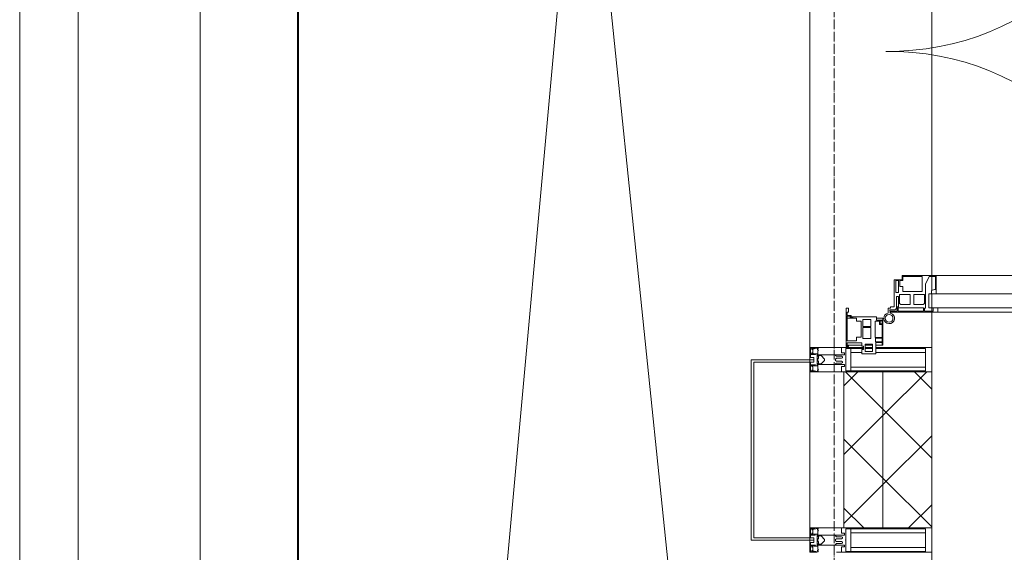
# Model space of a CAD drawing. Header units: millimetres. Extents: x 5617 to 110067, y 7718 to 195801.
# Tile 8 of 81: x 27993 to 30012, y 20290 to 21382. Entities that reach past the tile are written whole.
import ezdxf

# ---------------------------------------------------------------- set-up
doc = ezdxf.new("R2010")
doc.units = ezdxf.units.MM
doc.linetypes.add('Линия сетки', pattern=[25, 20, -2.5, 0, -2.5])
for name, color, linetype, lineweight in [('Двери', 7, 'Continuous', 18), ('Импосты витража', 7, 'Continuous', 18), ('Колонны', 7, 'Continuous', 18), ('Оси', 7, 'Continuous', 9), ('Панели витража', 7, 'Continuous', 18), ('Перекрытия', 7, 'Continuous', 18), ('Стены', 7, 'Continuous', 18), ('Стены разрез', 7, 'Continuous', 40), ('Стены штриховка', 7, 'Continuous', 40), ('Элементы узлов', 7, 'Continuous', 18)]:
    doc.layers.add(name, color=color, linetype=linetype, lineweight=lineweight)
pattern_1 = [(45, (0, 0), (-70.71068, 70.71068), []), (135, (0, 0), (-70.71068, -70.71068), [])]

# ---------------------------------------------------------------- blocks, each defined once
blk = doc.blocks.new('Rectangular Mullion - R_StandardFrame_50Wx250H-5953496-МКСС_К4_L14_48_300_')
at = {"layer": 'Импосты витража', "color": 253, "lineweight": 5, "true_color": 0xaaaaaa}
for p, q in [((95600, 29447.5), (95600, 27815)), ((95850, 29447.5), (95850, 27815))]:
    blk.add_line(p, q, dxfattribs=at)
blk = doc.blocks.new('A_SLK_PAN_Type1 - Прямой тип панели-6537250-МКСС_К4_L14_48_300_')
at = {"layer": 'Колонны', "lineweight": 5}
for p, q in [((-185, 120), (185, 120)), ((-185, 0), (-185, 120)), ((-180, 115), (-180, 0)), ((180, 115), (-180, 115)), ((180, 0), (180, 115)), ((185, 120), (185, 0)), ((-180, 0), (-185, 0)), ((185, 0), (180, 0))]:
    blk.add_line(p, q, dxfattribs=at)
blk = doc.blocks.new('A_PAN_ALU_Door_Double - EXT_1_Double_EQ п-6_1-7494344-МКСС_К4_L14_48_300_')
at = {"layer": 'Двери', "color": 253, "lineweight": 5, "true_color": 0xaaaaaa}
for p, q in [((-535, 610.6), (-535, 710.1)), ((-535, 710.1), (-529.9, 710.1)), ((-535, 610.6), (-535, 710.1)), ((-535, 710.1), (-529.9, 710.1)), ((-529.9, 710.1), (-529.9, 700.2)), ((-529.9, 710.1), (-529.9, 700.2)), ((535, 710.1), (529.9, 710.1)), ((529.9, 710.1), (529.9, 700.2)), ((535, 710.1), (529.9, 710.1)), ((529.9, 710.1), (529.9, 700.2)), ((535, 610.6), (535, 710.1)), ((535, 610.6), (535, 710.1)), ((-532.9, 701.5), (-532.9, 693.6)), ((-531, 701.5), (-532.9, 701.5)), ((-532.9, 701.5), (-532.9, 693.6)), ((-531, 701.5), (-532.9, 701.5)), ((-532.9, 693.6), (-524.2, 693.6)), ((-532.9, 693.6), (-524.2, 693.6)), ((-532.9, 691.9), (-532.9, 639.4)), ((-525.9, 691.9), (-532.9, 691.9)), ((-532.9, 691.9), (-532.9, 639.4)), ((-525.9, 691.9), (-532.9, 691.9)), ((-531, 700.2), (-531, 701.5)), ((-531, 700.2), (-531, 701.5)), ((-529.9, 700.2), (-531, 700.2)), ((-529.9, 700.2), (-531, 700.2)), ((-525.9, 639.4), (-525.9, 691.9)), ((-525.9, 639.4), (-525.9, 691.9)), ((-524.2, 693.6), (-524.2, 690.6)), ((-524.2, 693.6), (-524.2, 690.6)), ((-524.2, 690.6), (-494.8, 690.6)), ((-524.2, 690.6), (-494.8, 690.6)), ((-517.3, 688.8), (-518.9, 686.1)), ((-517.3, 688.8), (-518.9, 686.1)), ((-499, 688.8), (-517.3, 688.8)), ((-499, 688.8), (-517.3, 688.8)), ((-499, 667.1), (-499, 688.8)), ((-499, 667.1), (-499, 688.8)), ((-494.8, 696.1), (-469.8, 696.1)), ((-494.8, 690.6), (-494.8, 696.1)), ((-494.8, 696.1), (-469.8, 696.1)), ((-494.8, 690.6), (-494.8, 696.1)), ((-482.4, 688.4), (-482.5, 681.7)), ((-482.4, 688.4), (-482.5, 681.7)), ((-470, 688.4), (-482.4, 688.4)), ((-470, 688.4), (-482.4, 688.4)), ((-470, 681.8), (-470, 688.4)), ((-470, 681.8), (-470, 688.4)), ((-469.8, 696.1), (-469.8, 693.1)), ((-469.8, 696.1), (-469.8, 693.1)), ((-469.8, 693.1), (-468.4, 693.1)), ((-469.8, 693.1), (-468.4, 693.1)), ((-468.4, 693.1), (-468.4, 683.5)), ((-468.4, 693.1), (-468.4, 683.5)), ((469.8, 693.1), (468.4, 693.1)), ((468.4, 693.1), (468.4, 683.5)), ((469.8, 693.1), (468.4, 693.1)), ((468.4, 693.1), (468.4, 683.5)), ((494.8, 696.1), (469.8, 696.1)), ((469.8, 696.1), (469.8, 693.1)), ((494.8, 696.1), (469.8, 696.1)), ((469.8, 696.1), (469.8, 693.1)), ((470, 681.8), (470, 688.4)), ((470, 688.4), (482.4, 688.4)), ((470, 681.8), (470, 688.4)), ((470, 688.4), (482.4, 688.4)), ((482.4, 688.4), (482.5, 681.7)), ((482.4, 688.4), (482.5, 681.7)), ((494.8, 690.6), (494.8, 696.1)), ((494.8, 690.6), (494.8, 696.1)), ((524.2, 690.6), (494.8, 690.6)), ((524.2, 690.6), (494.8, 690.6)), ((499, 667.1), (499, 688.8)), ((499, 688.8), (517.3, 688.8)), ((499, 667.1), (499, 688.8)), ((499, 688.8), (517.3, 688.8)), ((517.3, 688.8), (518.9, 686.1)), ((517.3, 688.8), (518.9, 686.1)), ((532.9, 693.6), (524.2, 693.6)), ((524.2, 693.6), (524.2, 690.6)), ((532.9, 693.6), (524.2, 693.6)), ((524.2, 693.6), (524.2, 690.6)), ((525.9, 639.4), (525.9, 691.9)), ((525.9, 691.9), (532.9, 691.9)), ((525.9, 639.4), (525.9, 691.9)), ((525.9, 691.9), (532.9, 691.9)), ((529.9, 700.2), (531, 700.2)), ((529.9, 700.2), (531, 700.2)), ((531, 700.2), (531, 701.5)), ((531, 701.5), (532.9, 701.5)), ((531, 700.2), (531, 701.5)), ((531, 701.5), (532.9, 701.5)), ((532.9, 701.5), (532.9, 693.6)), ((532.9, 701.5), (532.9, 693.6)), ((532.9, 691.9), (532.9, 639.4)), ((532.9, 691.9), (532.9, 639.4)), ((-518.9, 686.1), (-518.9, 667.1)), ((-518.9, 686.1), (-518.9, 667.1)), ((-518.9, 667.1), (-499, 667.1)), ((-518.9, 667.1), (-499, 667.1)), ((-482.5, 681.7), (-492.6, 681.7)), ((-482.5, 681.7), (-492.6, 681.7)), ((-492.6, 681.7), (-492.6, 642.2)), ((-492.6, 681.7), (-492.6, 642.2)), ((-461.9, 681.8), (-470, 681.8)), ((-461.9, 681.8), (-470, 681.8)), ((-468.4, 683.5), (-459.5, 683.5)), ((-468.4, 683.5), (-459.5, 683.5)), ((-461.9, 642.2), (-461.9, 681.8)), ((-461.9, 642.2), (-461.9, 681.8)), ((-459.5, 683.5), (-459.5, 613.6)), ((-459.5, 683.5), (-459.5, 613.6)), ((468.4, 683.5), (459.5, 683.5)), ((459.5, 683.5), (459.5, 613.6)), ((468.4, 683.5), (459.5, 683.5)), ((459.5, 683.5), (459.5, 613.6)), ((461.8, 642.2), (461.8, 681.8)), ((461.8, 681.8), (470, 681.8)), ((461.8, 642.2), (461.8, 681.8)), ((461.8, 681.8), (470, 681.8)), ((482.5, 681.7), (492.6, 681.7)), ((482.5, 681.7), (492.6, 681.7)), ((492.6, 681.7), (492.6, 642.2)), ((492.6, 681.7), (492.6, 642.2)), ((518.9, 667.1), (499, 667.1)), ((518.9, 667.1), (499, 667.1)), ((518.9, 686.1), (518.9, 667.1)), ((518.9, 686.1), (518.9, 667.1)), ((-518.9, 659.2), (-518.9, 640.2)), ((-499, 659.2), (-518.9, 659.2)), ((-518.9, 659.2), (-518.9, 640.2)), ((-499, 659.2), (-518.9, 659.2)), ((-499, 637.5), (-499, 659.2)), ((-499, 637.5), (-499, 659.2)), ((499, 659.2), (518.9, 659.2)), ((499, 637.5), (499, 659.2)), ((499, 659.2), (518.9, 659.2)), ((499, 637.5), (499, 659.2)), ((518.9, 659.2), (518.9, 640.2)), ((518.9, 659.2), (518.9, 640.2)), ((-535, 244.2), (-535, 628.6)), ((-532.9, 639.4), (-525.9, 639.4)), ((-532.9, 639.4), (-525.9, 639.4)), ((-532.9, 637.7), (-532.9, 619.7)), ((-526.6, 637.7), (-532.9, 637.7)), ((-532.9, 637.7), (-532.9, 619.7)), ((-526.6, 637.7), (-532.9, 637.7)), ((-526.6, 635.7), (-526.6, 637.7)), ((-526.6, 635.7), (-526.6, 637.7)), ((-477.6, 635.7), (-526.6, 635.7)), ((-477.6, 635.7), (-526.6, 635.7)), ((-525.9, 628.6), (-497.2, 628.6)), ((-525.9, 244.2), (-525.9, 628.6)), ((-518.9, 640.2), (-517.3, 637.5)), ((-518.9, 640.2), (-517.3, 637.5)), ((-517.3, 637.5), (-499, 637.5)), ((-517.3, 637.5), (-499, 637.5)), ((-497.2, 628.6), (-497.2, 244.2)), ((-492.6, 642.2), (-461.9, 642.2)), ((-492.6, 642.2), (-461.9, 642.2)), ((-461.8, 628.1), (-477.6, 635.7)), ((-461.8, 628.1), (-477.6, 635.7)), ((-461.8, 615.1), (-461.8, 628.1)), ((-461.8, 615.1), (-461.8, 628.1)), ((461.8, 628.1), (477.6, 635.7)), ((461.8, 628.1), (477.6, 635.7)), ((461.8, 615.1), (461.8, 628.1)), ((461.8, 615.1), (461.8, 628.1)), ((492.6, 642.2), (461.8, 642.2)), ((492.6, 642.2), (461.8, 642.2)), ((477.6, 635.7), (526.6, 635.7)), ((477.6, 635.7), (526.6, 635.7)), ((497.2, 628.6), (497.2, 244.2)), ((525.9, 628.6), (497.2, 628.6)), ((517.3, 637.5), (499, 637.5)), ((517.3, 637.5), (499, 637.5)), ((518.9, 640.2), (517.3, 637.5)), ((518.9, 640.2), (517.3, 637.5)), ((532.9, 639.4), (525.9, 639.4)), ((532.9, 639.4), (525.9, 639.4)), ((525.9, 244.2), (525.9, 628.6)), ((526.6, 635.7), (526.6, 637.7)), ((526.6, 637.7), (532.9, 637.7)), ((526.6, 635.7), (526.6, 637.7)), ((526.6, 637.7), (532.9, 637.7)), ((532.9, 637.7), (532.9, 619.7)), ((532.9, 637.7), (532.9, 619.7)), ((535, 244.2), (535, 628.6)), ((-525.9, 610.6), (-535, 610.6)), ((-525.9, 610.6), (-535, 610.6)), ((-532.9, 619.7), (-525.9, 619.7)), ((-532.9, 619.7), (-525.9, 619.7)), ((-525.9, 619.7), (-525.9, 610.6)), ((-525.9, 619.7), (-525.9, 610.6)), ((-497.2, 623.2), (-490.6, 623.2)), ((-497.2, 613.6), (-497.2, 623.2)), ((-497.2, 623.2), (-490.6, 623.2)), ((-497.2, 613.6), (-497.2, 623.2)), ((-459.5, 613.6), (-497.2, 613.6)), ((-459.5, 613.6), (-497.2, 613.6)), ((-490.6, 623.2), (-488.3, 617.1)), ((-490.6, 623.2), (-488.3, 617.1)), ((-488.3, 617.1), (-488.3, 615.1)), ((-488.3, 617.1), (-488.3, 615.1)), ((-488.3, 615.1), (-461.8, 615.1)), ((-488.3, 615.1), (-461.8, 615.1)), ((-459.5, 613.6), (-459.5, 259.2)), ((459.5, 613.6), (497.2, 613.6)), ((459.5, 613.6), (497.2, 613.6)), ((459.5, 613.6), (459.5, 259.2)), ((488.3, 615.1), (461.8, 615.1)), ((488.3, 615.1), (461.8, 615.1)), ((490.6, 623.2), (488.3, 617.1)), ((490.6, 623.2), (488.3, 617.1)), ((488.3, 617.1), (488.3, 615.1)), ((488.3, 617.1), (488.3, 615.1)), ((497.2, 623.2), (490.6, 623.2)), ((497.2, 623.2), (490.6, 623.2)), ((497.2, 613.6), (497.2, 623.2)), ((497.2, 613.6), (497.2, 623.2)), ((532.9, 619.7), (525.9, 619.7)), ((525.9, 619.7), (525.9, 610.6)), ((532.9, 619.7), (525.9, 619.7)), ((525.9, 619.7), (525.9, 610.6)), ((525.9, 610.6), (535, 610.6)), ((525.9, 610.6), (535, 610.6)), ((-535, 262.2), (-525.9, 262.2)), ((-535, 164.2), (-535, 262.2)), ((-532.9, 253.1), (-532.9, 235.1)), ((-525.9, 253.1), (-532.9, 253.1)), ((-525.9, 262.2), (-525.9, 253.1)), ((-525.9, 244.2), (-497.2, 244.2)), ((-497.2, 259.2), (-459.5, 259.2)), ((-497.2, 249.6), (-497.2, 259.2)), ((-490.6, 249.6), (-497.2, 249.6)), ((-488.3, 255.7), (-490.6, 249.6)), ((-488.3, 257.7), (-488.3, 255.7)), ((-461.8, 257.7), (-488.3, 257.7)), ((-477.6, 237), (-461.8, 244.7)), ((-461.8, 244.7), (-461.8, 257.7)), ((-459.5, 259.2), (-459.5, 189.3)), ((497.2, 259.2), (459.5, 259.2)), ((459.5, 259.2), (459.5, 189.3)), ((461.8, 244.7), (461.8, 257.7)), ((461.8, 257.7), (488.3, 257.7)), ((477.6, 237), (461.8, 244.7)), ((488.3, 257.7), (488.3, 255.7)), ((488.3, 255.7), (490.6, 249.6)), ((490.6, 249.6), (497.2, 249.6)), ((497.2, 249.6), (497.2, 259.2)), ((525.9, 244.2), (497.2, 244.2)), ((535, 262.2), (525.9, 262.2)), ((525.9, 262.2), (525.9, 253.1)), ((525.9, 253.1), (532.9, 253.1)), ((532.9, 253.1), (532.9, 235.1)), ((535, 164.2), (535, 262.2)), ((-532.9, 235.1), (-526.6, 235.1)), ((-532.9, 233.4), (-532.9, 180.9)), ((-525.9, 233.4), (-532.9, 233.4)), ((-526.6, 237), (-477.6, 237)), ((-526.6, 235.1), (-526.6, 237)), ((-525.9, 180.9), (-525.9, 233.4)), ((-517.3, 235.3), (-518.9, 232.6)), ((-518.9, 232.6), (-518.9, 213.6)), ((-499, 235.3), (-517.3, 235.3)), ((-499, 213.6), (-499, 235.3)), ((-492.6, 230.6), (-492.6, 191)), ((-461.9, 230.6), (-492.6, 230.6)), ((-461.9, 191), (-461.9, 230.6)), ((461.8, 191), (461.8, 230.6)), ((461.8, 230.6), (492.6, 230.6)), ((526.6, 237), (477.6, 237)), ((492.6, 230.6), (492.6, 191)), ((499, 213.6), (499, 235.3)), ((499, 235.3), (517.3, 235.3)), ((517.3, 235.3), (518.9, 232.6)), ((518.9, 232.6), (518.9, 213.6)), ((525.9, 233.4), (532.9, 233.4)), ((525.9, 180.9), (525.9, 233.4)), ((526.6, 235.1), (526.6, 237)), ((532.9, 235.1), (526.6, 235.1)), ((532.9, 233.4), (532.9, 180.9)), ((-518.9, 213.6), (-499, 213.6)), ((-518.9, 205.7), (-518.9, 186.7)), ((-499, 205.7), (-518.9, 205.7)), ((-499, 184), (-499, 205.7)), ((518.9, 213.6), (499, 213.6)), ((499, 205.7), (518.9, 205.7)), ((499, 184), (499, 205.7)), ((518.9, 205.7), (518.9, 186.7)), ((-524.2, 182.2), (-524.2, 179.2)), ((-502.6, 182.2), (-524.2, 182.2)), ((-518.9, 186.7), (-517.3, 184)), ((-517.3, 184), (-499, 184)), ((-502.6, 177.5), (-502.6, 182.2)), ((-494.8, 182.2), (-494.8, 176.7)), ((-469.8, 182.2), (-494.8, 182.2)), ((-492.6, 191), (-482.5, 191)), ((-482.5, 191), (-482.4, 184.4)), ((-482.4, 184.4), (-470, 184.4)), ((-470, 191), (-461.9, 191)), ((-470, 184.4), (-470, 191)), ((-469.8, 176.7), (-469.8, 182.2)), ((-468.4, 189.3), (-468.4, 173.3)), ((-459.5, 189.3), (-468.4, 189.3)), ((459.5, 189.3), (468.4, 189.3)), ((470, 191), (461.8, 191)), ((468.4, 189.3), (468.4, 173.3)), ((469.8, 182.2), (494.8, 182.2)), ((469.8, 176.7), (469.8, 182.2)), ((470, 184.4), (470, 191)), ((482.4, 184.4), (470, 184.4)), ((482.5, 191), (482.4, 184.4)), ((492.6, 191), (482.5, 191)), ((494.8, 182.2), (494.8, 176.7)), ((517.3, 184), (499, 184)), ((502.6, 177.5), (502.6, 182.2)), ((502.6, 182.2), (524.2, 182.2)), ((518.9, 186.7), (517.3, 184)), ((524.2, 182.2), (524.2, 179.2)), ((-532.9, 180.9), (-525.9, 180.9)), ((-532.9, 179.2), (-532.9, 164.2)), ((-524.2, 179.2), (-532.9, 179.2)), ((-532.9, 164.2), (-529.9, 164.2)), ((-529.9, 164.2), (-529.9, 174.5)), ((-526.8, 177.5), (-502.6, 177.5)), ((-526.4, 165.6), (-526.4, 160.7)), ((-523.7, 165.6), (-526.4, 165.6)), ((-523.7, 173.3), (-523.7, 165.6)), ((-468.4, 173.3), (-523.7, 173.3)), ((-494.8, 176.7), (-469.8, 176.7)), ((468.4, 173.3), (523.7, 173.3)), ((494.8, 176.7), (469.8, 176.7)), ((526.8, 177.5), (502.6, 177.5)), ((523.7, 173.3), (523.7, 165.6)), ((523.7, 165.6), (526.4, 165.6)), ((524.2, 179.2), (532.9, 179.2)), ((532.9, 180.9), (525.9, 180.9)), ((526.4, 165.6), (526.4, 160.7)), ((529.9, 164.2), (529.9, 174.5)), ((532.9, 164.2), (529.9, 164.2)), ((532.9, 179.2), (532.9, 164.2)), ((-526.4, 160.7), (-536.6, 160.7)), ((526.4, 160.7), (536.6, 160.7))]:
    blk.add_line(p, q, dxfattribs=at)
at = {"layer": 'Двери', "lineweight": 5}
for p, q in [((-548.9, 672.9), (-577.7, 671.9)), ((-548.9, 674.8), (-548.9, 647.2)), ((-534.9, 677.3), (-546.4, 677.3)), ((534.9, 677.3), (546.4, 677.3)), ((548.9, 674.8), (548.9, 647.2)), ((548.9, 672.9), (577.7, 671.9)), ((-575.8, 650), (-548.9, 649)), ((575.8, 650), (548.9, 649)), ((-611.4, 636.9), (-611.4, 562.8)), ((-591.4, 562.8), (-591.4, 635)), ((-546.4, 644.8), (-534.9, 644.8)), ((546.4, 644.8), (534.9, 644.8)), ((591.4, 562.8), (591.4, 635)), ((611.4, 636.9), (611.4, 562.8)), ((-556.4, 547.8), (-576.4, 547.8)), ((-556.4, 527.8), (-556.4, 547.8)), ((556.4, 527.8), (556.4, 547.8)), ((556.4, 547.8), (576.3, 547.8)), ((-576.4, 527.8), (-556.4, 527.8)), ((576.3, 527.8), (556.4, 527.8))]:
    blk.add_line(p, q, dxfattribs=at)
at = {"layer": 'Двери', "color": 254, "lineweight": 5, "true_color": 0xd4d4d4}
for centre, start, end in [((-547.5, 162.6), 359.2653, 89.0204), ((547.5, 162.6), 90.9796, 180.7347)]:
    blk.add_arc(centre, 547.5, start, end, dxfattribs=at)
at = {"layer": 'Двери', "lineweight": 5}
for centre, radius, start, end in [((-576.4, 636.9), 35, 92.1945, 180), ((-546.4, 674.8), 2.5, 90, 180), ((546.4, 674.8), 2.5, 360, 90), ((576.3, 636.9), 35, 360, 87.8055), ((-576.4, 635), 15, 87.8056, 180), ((-546.4, 647.2), 2.5, 180, 270), ((546.4, 647.2), 2.5, 270, 360), ((576.3, 635), 15, 0, 92.1944), ((-576.4, 562.8), 35, 180, 270), ((-576.4, 562.8), 15, 180, 270), ((576.3, 562.8), 35, 270, 360), ((576.3, 562.8), 15, 270, 360)]:
    blk.add_arc(centre, radius, start, end, dxfattribs=at)
at = {"layer": 'Двери', "color": 253, "lineweight": 5, "true_color": 0xaaaaaa}
for centre, radius, start, end in [((-547.5, 162.7), 11, 16.047, 350.0284), ((-547.5, 162.6), 8, 90, 270), ((-547.5, 162.6), 8, 270, 90), ((-535, 166.3), 2.03, 196.0721, 270), ((-526.8, 174.5), 3, 90, 180), ((526.8, 174.5), 3, 360, 90), ((535, 166.3), 2.03, 270, 343.9279), ((547.5, 162.7), 11, 189.9716, 163.953), ((547.5, 162.6), 8, 90, 270), ((547.5, 162.6), 8, 270, 90)]:
    blk.add_arc(centre, radius, start, end, dxfattribs=at)
at = {"layer": 'Панели витража', "color": 253, "lineweight": 5, "true_color": 0xaaaaaa}
for p, q in [((-551.5, 150), (-602.5, 150)), ((-602.5, 150), (-602.5, 148.5)), ((-602.5, 148.5), (-597.1, 148.5)), ((-602.5, 148.5), (-602.5, 135.1)), ((-597.1, 148.5), (-597.1, 135.1)), ((-595.5, 134.5), (-595.5, 148.2)), ((-595.5, 148.2), (-588.5, 148.2)), ((-588.5, 148.2), (-588.5, 134.5)), ((-587.1, 134.2), (-587.1, 148.4)), ((-587.1, 148.4), (-560.1, 148.4)), ((-560.1, 148.4), (-560.1, 142.8)), ((-560.1, 142.8), (-553.1, 142.8)), ((-558.8, 148.7), (-552.8, 148.7)), ((-558.8, 144.4), (-558.8, 148.7)), ((-552.8, 144.4), (-558.8, 144.4)), ((-553.1, 142.8), (-553.1, 134.2)), ((-552.8, 148.7), (-552.8, 144.4)), ((-551.5, 136.5), (-551.5, 150)), ((-547.5, 150), (-551.5, 150)), ((-547.5, 136.5), (-547.5, 150)), ((547.5, 150), (547.5, 136.5)), ((551.5, 150), (547.5, 150)), ((602.5, 150), (551.5, 150)), ((551.5, 150), (551.5, 136.5)), ((552.8, 144.4), (552.8, 148.7)), ((552.8, 148.7), (558.8, 148.7)), ((558.8, 144.4), (552.8, 144.4)), ((553.1, 134.2), (553.1, 142.8)), ((553.1, 142.8), (560.1, 142.8)), ((558.8, 148.7), (558.8, 144.4)), ((560.1, 142.8), (560.1, 148.4)), ((560.1, 148.4), (587.1, 148.4)), ((587.1, 148.4), (587.1, 134.2)), ((588.5, 148.2), (595.5, 148.2)), ((588.5, 134.5), (588.5, 148.2)), ((595.5, 148.2), (595.5, 134.5)), ((597.1, 135.1), (597.1, 148.5)), ((597.1, 148.5), (602.5, 148.5)), ((602.5, 148.5), (602.5, 150)), ((602.5, 135.1), (602.5, 148.5)), ((-597.1, 135.1), (-620.5, 135.1)), ((-620.5, 135.1), (-620.5, 106.6)), ((-615.4, 113.4), (-615.4, 128.4)), ((-615.4, 128.4), (-600.4, 128.4)), ((-602.5, 128.4), (-602.5, 113.4)), ((-600.4, 128.4), (-600.4, 113.4)), ((-588.5, 134.5), (-595.5, 134.5)), ((-589.1, 108.8), (-589.1, 125)), ((-589.1, 125), (-566.4, 125)), ((-553.1, 134.2), (-587.1, 134.2)), ((-566.4, 125), (-566.4, 108.8)), ((-564.2, 108.8), (-564.2, 125)), ((-564.2, 125), (-549.9, 125)), ((-544.5, 136.5), (-551.5, 136.5)), ((-549.9, 125), (-549.9, 108.8)), ((-544.5, 84.8), (-544.5, 136.5)), ((551.5, 136.5), (544.5, 136.5)), ((544.5, 136.5), (544.5, 84.8)), ((549.9, 125), (564.2, 125)), ((549.9, 108.8), (549.9, 125)), ((587.1, 134.2), (553.1, 134.2)), ((564.2, 125), (564.2, 108.8)), ((566.4, 125), (589.1, 125)), ((566.4, 108.8), (566.4, 125)), ((595.5, 134.5), (588.5, 134.5)), ((589.1, 125), (589.1, 108.8)), ((620.5, 135.1), (597.1, 135.1)), ((600.4, 128.4), (615.4, 128.4)), ((600.4, 113.4), (600.4, 128.4)), ((602.5, 113.4), (602.5, 128.4)), ((615.4, 128.4), (615.4, 113.4)), ((620.5, 106.6), (620.5, 135.1)), ((-620.5, 106.6), (-611.5, 106.6)), ((-600.4, 113.4), (-615.4, 113.4)), ((-611.5, 106.6), (-611.5, 110.1)), ((-611.5, 110.1), (-604.5, 110.1)), ((-604.5, 110.1), (-604.5, 106.6)), ((-604.5, 106.6), (-597.5, 106.6)), ((-602.5, 106.6), (-602.5, 76.7)), ((-597.5, 106.6), (-597.5, 76.7)), ((-566.4, 108.8), (-589.1, 108.8)), ((-586.5, 95.5), (-586.5, 105)), ((-586.5, 105), (-553.3, 105)), ((-549.9, 108.8), (-564.2, 108.8)), ((-553.3, 105), (-553.3, 95.5)), ((564.2, 108.8), (549.9, 108.8)), ((553.3, 95.5), (553.3, 105)), ((553.3, 105), (586.5, 105)), ((589.1, 108.8), (566.4, 108.8)), ((586.5, 105), (586.5, 95.5)), ((597.5, 76.7), (597.5, 106.6)), ((597.5, 106.6), (604.5, 106.6)), ((615.4, 113.4), (600.4, 113.4)), ((602.5, 76.7), (602.5, 106.6)), ((604.5, 106.6), (604.5, 110.1)), ((604.5, 110.1), (611.5, 110.1)), ((611.5, 110.1), (611.5, 106.6)), ((611.5, 106.6), (620.5, 106.6)), ((-593.7, 76.3), (-593.7, 95.5)), ((-593.7, 95.5), (-586.5, 95.5)), ((-553.3, 95.5), (-547, 95.5)), ((-547.5, 76.2), (-547.5, 95.5)), ((-547, 95.5), (-547, 89)), ((-547, 89), (-546.2, 88.2)), ((-546.2, 88.2), (-546.2, 83.1)), ((-546.2, 83.1), (-543.2, 83.1)), ((-541.5, 84.8), (-544.5, 84.8)), ((-543.2, 83.1), (-543.2, 76.3)), ((-541.5, 76.5), (-541.5, 84.8)), ((544.5, 84.8), (541.5, 84.8)), ((541.5, 84.8), (541.5, 76.5)), ((543.2, 76.3), (543.2, 83.1)), ((543.2, 83.1), (546.2, 83.1)), ((546.2, 88.2), (547, 89)), ((546.2, 83.1), (546.2, 88.2)), ((547, 89), (547, 95.5)), ((547, 95.5), (553.3, 95.5)), ((547.5, 95.5), (547.5, 76.2)), ((586.5, 95.5), (593.7, 95.5)), ((593.7, 95.5), (593.7, 76.3)), ((-604, 79.5), (-605.5, 79.5)), ((-605.5, 79.5), (-605.5, 74.5)), ((-605.5, 74.5), (-526.5, 74.5)), ((-604, 76.7), (-604, 79.5)), ((-597.5, 76.7), (-604, 76.7)), ((-543.2, 76.3), (-593.7, 76.3)), ((-535.1, 76.5), (-541.5, 76.5)), ((-526.5, 79.5), (-535.1, 79.5)), ((-535.1, 79.5), (-535.1, 76.5)), ((-526.5, 74.5), (-526.5, 79.5)), ((535.1, 79.5), (526.5, 79.5)), ((526.5, 79.5), (526.5, 74.5)), ((526.5, 74.5), (605.5, 74.5)), ((535.1, 76.5), (535.1, 79.5)), ((541.5, 76.5), (535.1, 76.5)), ((593.7, 76.3), (543.2, 76.3)), ((604, 76.7), (597.5, 76.7)), ((605.5, 79.5), (604, 79.5)), ((604, 79.5), (604, 76.7)), ((605.5, 74.5), (605.5, 79.5))]:
    blk.add_line(p, q, dxfattribs=at)
blk = doc.blocks.new('Rectangular Mullion - R_StandardFrame_50Wx250H-4674740-МКСС_К4_L14_48_300_')
at = {"layer": 'Импосты витража', "color": 253, "lineweight": 5, "true_color": 0xaaaaaa}
for p, q in [((97100, 20320), (97100, 20680)), ((97350, 20660), (97350, 20685)), ((97350, 20315), (97350, 20340))]:
    blk.add_line(p, q, dxfattribs=at)
blk = doc.blocks.new('Rectangular Mullion - R_StandardFrame_50Wx250H-V58-МКСС_К4_L14_48_300_')
at = {"layer": 'Импосты витража', "color": 253, "lineweight": 5, "true_color": 0xaaaaaa}
for p, q in [((-25, 0), (-25, -110.1)), ((0, 0), (-25, 0)), ((25, 0), (5, 0)), ((25, -70), (25, 0)), ((-25, -113.4), (-25, -128.4)), ((-25, -135.1), (-25, -250)), ((-25, -250), (25, -250))]:
    blk.add_line(p, q, dxfattribs=at)
blk = doc.blocks.new('Rectangular Mullion - R_StandardFrame_50Wx250H-5822618-МКСС_К4_L14_48_300_')
at = {"layer": 'Импосты витража', "color": 253, "lineweight": 5, "true_color": 0xaaaaaa}
for p, q in [((97100, 20290), (97100, 20315)), ((97350, 19050), (97350, 20315)), ((97100, 19052.5), (97100, 19075))]:
    blk.add_line(p, q, dxfattribs=at)
blk = doc.blocks.new('Rectangular Mullion - R_StandardFrame_50Wx250H-V63-МКСС_К4_L14_48_300_')
at = {"layer": 'Импосты витража', "color": 253, "lineweight": 5, "true_color": 0xaaaaaa}
for p, q in [((-25, 0), (-25, -70)), ((-5, 0), (-25, 0)), ((25, 0), (0, 0)), ((25, -250), (25, -55)), ((-25, -250), (25, -250))]:
    blk.add_line(p, q, dxfattribs=at)
blk = doc.blocks.new('Rectangular Mullion - 50Wx250H-V96-МКСС_К4_L14_48_300_')
at = {"layer": 'Элементы узлов', "color": 253, "lineweight": 5, "true_color": 0xaaaaaa}
for p, q in [((-25, 135.1), (-25, 250)), ((-25, 250), (0, 250)), ((25, 250), (0, 250)), ((25, 65.2), (25, 250)), ((-23, 237.3), (0, 237.3)), ((-23, 237.3), (-23, 135.1)), ((-14.9, 135.1), (-14.9, 237.3)), ((23, 237.3), (0, 237.3)), ((14.9, 84), (14.9, 237.3)), ((23, 237.3), (23, 73.6)), ((-25, 113.4), (-25, 128.4)), ((-23, 128.4), (-23, 113.4)), ((-25, 65.2), (-25, 110.1)), ((-23, 110.1), (-23, 73.6)), ((-14.9, 84), (-14.9, 106.6)), ((0, 84), (-23, 84)), ((0, 84), (23, 84)), ((-14, 65.2), (-25, 65.2)), ((-0.5, 73.6), (-23, 73.6)), ((-14, 71.3), (-14, 65.2)), ((-10, 71.3), (-14, 71.3)), ((-10, 53), (-10, 71.3)), ((-7, 65.2), (-5.9, 67.3)), ((-7, 65.2), (-7, 54.7)), ((-4.1, 67.3), (-5.9, 67.3)), ((-4.1, 67.3), (-2.9, 65.1)), ((-2.9, 65.1), (-2.9, 54.6)), ((0.5, 73.6), (23, 73.6)), ((4.1, 67.3), (2.9, 65.1)), ((2.9, 65.1), (2.9, 54.6)), ((4.1, 67.3), (5.9, 67.3)), ((7, 65.2), (5.9, 67.3)), ((7, 65.2), (7, 54.7)), ((10, 71.3), (14, 71.3)), ((10, 53), (10, 71.3)), ((14, 71.3), (14, 65.2)), ((14, 65.2), (25, 65.2)), ((-8.7, 53), (-10, 53)), ((-10, 53), (-10, 17)), ((-8.7, 53), (-7, 54.7)), ((-1.3, 53), (-2.9, 54.6)), ((0, 53), (-1.3, 53)), ((0, 53), (1.3, 53)), ((1.3, 53), (2.9, 54.6)), ((8.7, 53), (7, 54.7)), ((8.7, 53), (10, 53)), ((10, 53), (10, 17)), ((-8.5, 23), (-1.5, 30)), ((-8.5, 18.5), (-8.5, 23)), ((-1.5, 30), (0, 30)), ((1.5, 30), (0, 30)), ((8.5, 23), (1.5, 30)), ((8.5, 18.5), (8.5, 23)), ((-23.8, 14.6), (-25, 14.2)), ((-25, 0), (-25, 14.2)), ((-22.3, 17), (-23.8, 17)), ((-23.8, 17), (-23.8, 14.6)), ((-22.5, 10.6), (-23.8, 14.6)), ((-22.5, 10.6), (-23.7, 9.9)), ((-23.7, 1.3), (-23.7, 9.9)), ((-23.7, 1.3), (-11.8, 1.3)), ((-23.2, 10.2), (-22.5, 8)), ((-22.5, 8), (-22.5, 4.5)), ((-21.3, 4.5), (-22.5, 4.5)), ((-22.3, 17), (-22.3, 16)), ((-22.3, 16), (-21.3, 16)), ((-19, 17.6), (-21.3, 16)), ((-21.3, 4.5), (-21.3, 6.5)), ((-21.3, 6.5), (-14.2, 6.5)), ((-18.4, 16.6), (-19, 17.6)), ((-7.4, 16.6), (-18.4, 16.6)), ((-14.2, 6.5), (-14.2, 4.5)), ((-13.2, 4.5), (-14.2, 4.5)), ((-13.2, 4.5), (-12.2, 7.2)), ((-12.7, 7.6), (-11.3, 11.4)), ((-12.7, 7.6), (-11.8, 6.9)), ((-12.2, 9), (-12.2, 14.8)), ((-12.2, 14.8), (0, 14.8)), ((-11.8, 1.3), (-11.8, 6.9)), ((-10.5, 11.2), (-11.3, 11.4)), ((-10.5, 1.5), (-10.5, 11.2)), ((-4.8, 1.5), (-10.5, 1.5)), ((-10, 17), (-7.5, 17)), ((-7.5, 18.5), (-8.5, 18.5)), ((-7.5, 17), (-7.5, 18.5)), ((-7.4, 18), (-7.4, 16.6)), ((-2.6, 18), (-7.4, 18)), ((0, 8), (-4.8, 8)), ((-4.8, 1.5), (-4.8, 8)), ((-2.6, 18), (-2.6, 16.8)), ((-2.6, 16.8), (0, 16.8)), ((2.6, 16.8), (0, 16.8)), ((0, 14.8), (0, 16.8)), ((0, 14.8), (0, 16.8)), ((12.2, 14.8), (0, 14.8)), ((0, 0), (0, 8)), ((0, 8), (4.8, 8)), ((0, 0), (0, 8)), ((2.6, 18), (2.6, 16.8)), ((2.6, 18), (7.4, 18)), ((4.8, 1.5), (4.8, 8)), ((4.8, 1.5), (10.5, 1.5)), ((7.4, 18), (7.4, 16.6)), ((7.4, 16.6), (18.4, 16.6)), ((7.5, 18.5), (8.5, 18.5)), ((7.5, 17), (7.5, 18.5)), ((10, 17), (7.5, 17)), ((10.5, 11.2), (11.3, 11.4)), ((10.5, 1.5), (10.5, 11.2)), ((12.7, 7.6), (11.3, 11.4)), ((12.7, 7.6), (11.8, 6.9)), ((11.8, 1.3), (11.8, 6.9)), ((23.7, 1.3), (11.8, 1.3)), ((12.2, 9), (12.2, 14.8)), ((13.2, 4.5), (12.2, 7.2)), ((13.2, 4.5), (14.2, 4.5)), ((21.3, 6.5), (14.2, 6.5)), ((14.2, 6.5), (14.2, 4.5)), ((18.4, 16.6), (19, 17.6)), ((19, 17.6), (21.3, 16)), ((22.3, 16), (21.3, 16)), ((21.3, 4.5), (21.3, 6.5)), ((21.3, 4.5), (22.5, 4.5)), ((22.3, 17), (22.3, 16)), ((22.3, 17), (23.8, 17)), ((22.5, 10.6), (23.8, 14.6)), ((22.5, 10.6), (23.7, 9.9)), ((23.2, 10.2), (22.5, 8)), ((22.5, 8), (22.5, 4.5)), ((23.7, 1.3), (23.7, 9.9)), ((23.8, 17), (23.8, 14.6)), ((23.8, 14.6), (25, 14.2)), ((25, 0), (25, 14.2)), ((-25, 0), (0, 0)), ((25, 0), (0, 0))]:
    blk.add_line(p, q, dxfattribs=at)
for centre, start, end in [((-0.5, 73.1), 360, 90), ((0.5, 73.1), 90, 180)]:
    blk.add_arc(centre, 0.5, start, end, dxfattribs=at)
blk = doc.blocks.new('Rectangular Mullion - 50Wx250H-2623690-МКСС_К4_L14_48_300_')
at = {"layer": 'Элементы узлов', "color": 253, "lineweight": 5, "true_color": 0xaaaaaa}
for p, q in [((-25, 65.2), (-25, 250)), ((-25, 250), (0, 250)), ((25, 250), (0, 250)), ((25, 65.2), (25, 250)), ((-23, 237.3), (0, 237.3)), ((-23, 237.3), (-23, 73.6)), ((-14.9, 84), (-14.9, 237.3)), ((23, 237.3), (0, 237.3)), ((14.9, 84), (14.9, 237.3)), ((23, 237.3), (23, 73.6)), ((0, 84), (-23, 84)), ((0, 84), (23, 84)), ((-14, 65.2), (-25, 65.2)), ((-0.5, 73.6), (-23, 73.6)), ((-14, 71.3), (-14, 65.2)), ((-10, 71.3), (-14, 71.3)), ((-10, 53), (-10, 71.3)), ((-7, 65.2), (-5.9, 67.3)), ((-7, 65.2), (-7, 54.7)), ((-4.1, 67.3), (-5.9, 67.3)), ((-4.1, 67.3), (-2.9, 65.1)), ((-2.9, 65.1), (-2.9, 54.6)), ((0.5, 73.6), (23, 73.6)), ((4.1, 67.3), (2.9, 65.1)), ((2.9, 65.1), (2.9, 54.6)), ((4.1, 67.3), (5.9, 67.3)), ((7, 65.2), (5.9, 67.3)), ((7, 65.2), (7, 54.7)), ((10, 71.3), (14, 71.3)), ((10, 53), (10, 71.3)), ((14, 71.3), (14, 65.2)), ((14, 65.2), (25, 65.2)), ((-8.7, 53), (-10, 53)), ((-10, 53), (-10, 17)), ((-8.7, 53), (-7, 54.7)), ((-1.3, 53), (-2.9, 54.6)), ((0, 53), (-1.3, 53)), ((0, 53), (1.3, 53)), ((1.3, 53), (2.9, 54.6)), ((8.7, 53), (7, 54.7)), ((8.7, 53), (10, 53)), ((10, 53), (10, 17)), ((-8.5, 23), (-1.5, 30)), ((-8.5, 18.5), (-8.5, 23)), ((-1.5, 30), (0, 30)), ((1.5, 30), (0, 30)), ((8.5, 23), (1.5, 30)), ((8.5, 18.5), (8.5, 23)), ((-23.8, 14.6), (-25, 14.2)), ((-25, 0), (-25, 14.2)), ((-22.3, 17), (-23.8, 17)), ((-23.8, 17), (-23.8, 14.6)), ((-22.5, 10.6), (-23.8, 14.6)), ((-22.5, 10.6), (-23.7, 9.9)), ((-23.7, 1.3), (-23.7, 9.9)), ((-23.7, 1.3), (-11.8, 1.3)), ((-23.2, 10.2), (-22.5, 8)), ((-22.5, 8), (-22.5, 4.5)), ((-21.3, 4.5), (-22.5, 4.5)), ((-22.3, 17), (-22.3, 16)), ((-22.3, 16), (-21.3, 16)), ((-19, 17.6), (-21.3, 16)), ((-21.3, 4.5), (-21.3, 6.5)), ((-21.3, 6.5), (-14.2, 6.5)), ((-18.4, 16.6), (-19, 17.6)), ((-7.4, 16.6), (-18.4, 16.6)), ((-14.2, 6.5), (-14.2, 4.5)), ((-13.2, 4.5), (-14.2, 4.5)), ((-13.2, 4.5), (-12.2, 7.2)), ((-12.7, 7.6), (-11.3, 11.4)), ((-12.7, 7.6), (-11.8, 6.9)), ((-12.2, 9), (-12.2, 14.8)), ((-12.2, 14.8), (0, 14.8)), ((-11.8, 1.3), (-11.8, 6.9)), ((-10.5, 11.2), (-11.3, 11.4)), ((-10.5, 1.5), (-10.5, 11.2)), ((-4.8, 1.5), (-10.5, 1.5)), ((-10, 17), (-7.5, 17)), ((-7.5, 18.5), (-8.5, 18.5)), ((-7.5, 17), (-7.5, 18.5)), ((-7.4, 18), (-7.4, 16.6)), ((-2.6, 18), (-7.4, 18)), ((0, 8), (-4.8, 8)), ((-4.8, 1.5), (-4.8, 8)), ((-2.6, 18), (-2.6, 16.8)), ((-2.6, 16.8), (0, 16.8)), ((2.6, 16.8), (0, 16.8)), ((0, 14.8), (0, 16.8)), ((0, 14.8), (0, 16.8)), ((12.2, 14.8), (0, 14.8)), ((0, 0), (0, 8)), ((0, 8), (4.8, 8)), ((0, 0), (0, 8)), ((2.6, 18), (2.6, 16.8)), ((2.6, 18), (7.4, 18)), ((4.8, 1.5), (4.8, 8)), ((4.8, 1.5), (10.5, 1.5)), ((7.4, 18), (7.4, 16.6)), ((7.4, 16.6), (18.4, 16.6)), ((7.5, 18.5), (8.5, 18.5)), ((7.5, 17), (7.5, 18.5)), ((10, 17), (7.5, 17)), ((10.5, 11.2), (11.3, 11.4)), ((10.5, 1.5), (10.5, 11.2)), ((12.7, 7.6), (11.3, 11.4)), ((12.7, 7.6), (11.8, 6.9)), ((11.8, 1.3), (11.8, 6.9)), ((23.7, 1.3), (11.8, 1.3)), ((12.2, 9), (12.2, 14.8)), ((13.2, 4.5), (12.2, 7.2)), ((13.2, 4.5), (14.2, 4.5)), ((21.3, 6.5), (14.2, 6.5)), ((14.2, 6.5), (14.2, 4.5)), ((18.4, 16.6), (19, 17.6)), ((19, 17.6), (21.3, 16)), ((22.3, 16), (21.3, 16)), ((21.3, 4.5), (21.3, 6.5)), ((21.3, 4.5), (22.5, 4.5)), ((22.3, 17), (22.3, 16)), ((22.3, 17), (23.8, 17)), ((22.5, 10.6), (23.8, 14.6)), ((22.5, 10.6), (23.7, 9.9)), ((23.2, 10.2), (22.5, 8)), ((22.5, 8), (22.5, 4.5)), ((23.7, 1.3), (23.7, 9.9)), ((23.8, 17), (23.8, 14.6)), ((23.8, 14.6), (25, 14.2)), ((25, 0), (25, 14.2)), ((-25, 0), (0, 0)), ((25, 0), (0, 0))]:
    blk.add_line(p, q, dxfattribs=at)
for centre, start, end in [((-0.5, 73.1), 360, 90), ((0.5, 73.1), 90, 180)]:
    blk.add_arc(centre, 0.5, start, end, dxfattribs=at)
blk = doc.blocks.new('Rectangular Mullion - R_StandardFrame_50Wx250H-5953475-МКСС_К4_L14_48_300_')
at = {"layer": 'Импосты витража', "color": 253, "lineweight": 5, "true_color": 0xaaaaaa}
for p, q in [((95600, 31215), (95600, 29447.5)), ((95850, 31215), (95850, 29447.5))]:
    blk.add_line(p, q, dxfattribs=at)
blk = doc.blocks.new('Rectangular Mullion - R_StandardFrame_50Wx250H-V100-МКСС_К4_L14_48_300_')
at = {"layer": 'Импосты витража', "color": 253, "lineweight": 5, "true_color": 0xaaaaaa}
for p, q in [((97100, 20685), (97100, 21947.5)), ((97350, 21852.5), (97350, 21950)), ((97350, 21814.7), (97350, 21850.4)), ((97350, 21779.3), (97350, 21807.9)), ((97350, 20858), (97350, 21777)), ((97350, 20827.1), (97350, 20855.7)), ((97350, 20784.6), (97350, 20820.3)), ((97350, 20685), (97350, 20782.5))]:
    blk.add_line(p, q, dxfattribs=at)
blk = doc.blocks.new('135_SLK_K4_AR_FCD_rvt-1-МКСС_К4_L14_48_300_')
at = {"layer": 'Стены разрез', "lineweight": 5, "true_color": 0xaaaaaa}
h = blk.add_hatch(dxfattribs=at)
h.set_pattern_fill('FP_4', color=253, style=0, pattern_type=2)
h.set_pattern_definition(pattern_1)
h.paths.add_polyline_path([(97250, 20340), (97250, 20660), (97170, 20660), (97170, 20340)])
h = blk.add_hatch(dxfattribs=at)
h.set_pattern_fill('FP_4', color=253, style=0, pattern_type=2)
h.set_pattern_definition(pattern_1)
h.paths.add_polyline_path([(97250, 20340), (97350, 20340), (97350, 20660), (97250, 20660), (97250, 20564.1)])
at = {"layer": 'Перекрытия', "color": 253, "lineweight": 5, "true_color": 0xaaaaaa}
for p, q in [((95480, 15230), (95480, 24250)), ((96049.8, 15600), (96049.8, 24015)), ((96625, 21868.2), (96056.1, 15600)), ((96980, 18621.3), (96643.8, 21871.3))]:
    blk.add_line(p, q, dxfattribs=at)
at = {"layer": 'Стены', "color": 253, "lineweight": 5, "true_color": 0xaaaaaa}
for p, q in [((96049.8, 15800), (96049.8, 23940)), ((96051.8, 23940), (96051.8, 15802))]:
    blk.add_line(p, q, dxfattribs=at)
at = {"layer": 'Стены разрез', "color": 253, "lineweight": 9, "true_color": 0xaaaaaa}
for p, q in [((97170, 20660), (97170, 20340)), ((97350, 20660), (97170, 20660)), ((97350, 20340), (97350, 20660)), ((97170, 20340), (97350, 20340))]:
    blk.add_line(p, q, dxfattribs=at)
at = {"layer": 'Стены штриховка', "color": 253, "lineweight": 9, "true_color": 0xaaaaaa}
blk.add_line((97250, 20340), (97250, 20660), dxfattribs=at)
at = {"layer": 'Импосты витража', "color": 253, "lineweight": 5, "true_color": 0xaaaaaa}
for name, p in [('Rectangular Mullion - R_StandardFrame_50Wx250H-5953475-МКСС_К4_L14_48_300_', (0, -8762.5)), ('Rectangular Mullion - R_StandardFrame_50Wx250H-V100-МКСС_К4_L14_48_300_', (0, 0)), ('Rectangular Mullion - R_StandardFrame_50Wx250H-5953496-МКСС_К4_L14_48_300_', (0, -8762.5)), ('Rectangular Mullion - R_StandardFrame_50Wx250H-4674740-МКСС_К4_L14_48_300_', (0, 0)), ('Rectangular Mullion - R_StandardFrame_50Wx250H-5822618-МКСС_К4_L14_48_300_', (0, 0))]:
    blk.add_blockref(name, p, dxfattribs=at)
at = {"layer": 'Импосты витража', "color": 253, "lineweight": 5, "true_color": 0xaaaaaa, "extrusion": (0, 0, -1), "rotation": 270}
for name, p in [('Rectangular Mullion - R_StandardFrame_50Wx250H-V58-МКСС_К4_L14_48_300_', (-97100, 20685)), ('Rectangular Mullion - R_StandardFrame_50Wx250H-V63-МКСС_К4_L14_48_300_', (-97100, 20315))]:
    blk.add_blockref(name, p, dxfattribs=at)
at = {"layer": 'Импосты витража', "color": 253, "lineweight": 5, "true_color": 0xaaaaaa, "rotation": 270}
for name, p in [('Rectangular Mullion - 50Wx250H-V96-МКСС_К4_L14_48_300_', (97100, 20685)), ('Rectangular Mullion - 50Wx250H-2623690-МКСС_К4_L14_48_300_', (97100, 20315))]:
    blk.add_blockref(name, p, dxfattribs=at)
at = {"layer": 'Колонны', "color": 253, "lineweight": 5, "true_color": 0xaaaaaa, "rotation": 89.99999999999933}
blk.add_blockref('A_SLK_PAN_Type1 - Прямой тип панели-6537250-МКСС_К4_L14_48_300_', (97100, 20500), dxfattribs=at)
at = {"layer": 'Панели витража', "color": 253, "lineweight": 5, "true_color": 0xaaaaaa, "rotation": 270}
blk.add_blockref('A_PAN_ALU_Door_Double - EXT_1_Double_EQ п-6_1-7494344-МКСС_К4_L14_48_300_', (97100, 21317.5), dxfattribs=at)

msp = doc.modelspace()

# ---------------------------------------------------------------- linework, layer by layer
at = {"layer": 'Оси', "linetype": 'Линия сетки'}
msp.add_line((29662.7, 12025.7), (29662.7, 33150), dxfattribs=at)

# ---------------------------------------------------------------- block references
at = {"lineweight": 5}
msp.add_blockref('135_SLK_K4_AR_FCD_rvt-1-МКСС_К4_L14_48_300_', (-67487.3, 0), dxfattribs=at)

doc.saveas('drawing.dxf')
